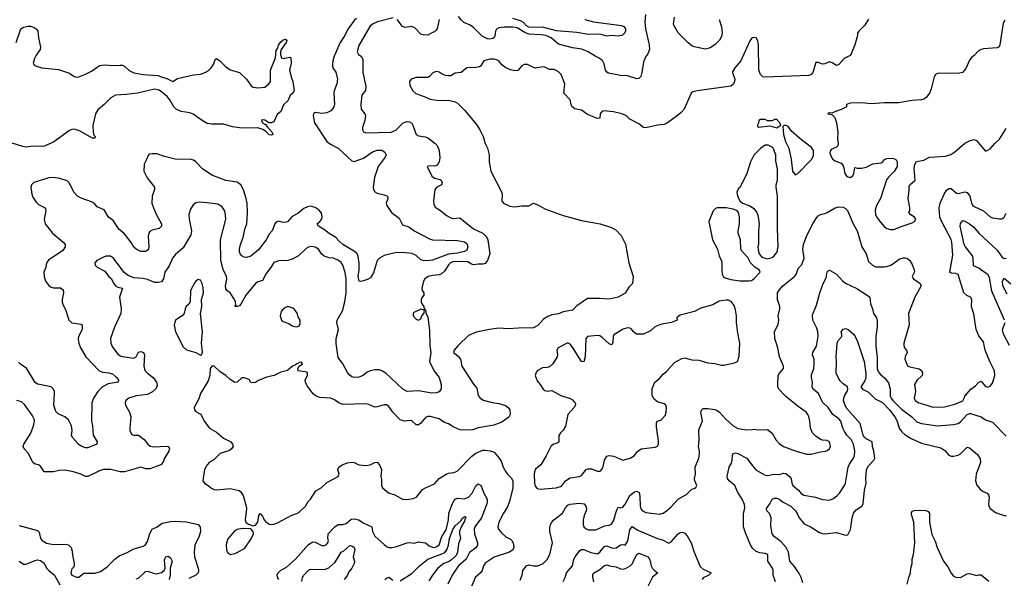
# Model space of a CAD drawing. Header units: inches. Extents: x 1552611 to 1694776, y 811966 to 917215.
# Tile 178 of 256: x 1623616 to 1632192, y 863922 to 868789. Entities that reach past the tile are written whole.
import ezdxf

# ---------------------------------------------------------------- set-up
doc = ezdxf.new("R2010")
doc.units = ezdxf.units.IN
doc.header["$MEASUREMENT"] = 0
doc.layers.add('B6826', color=7, linetype='Continuous')
doc.layers.add('B6836', color=7, linetype='Continuous')

msp = doc.modelspace()

# ---------------------------------------------------------------- linework, layer by layer
at = {"layer": 'B6826', "color": 5}
for points, elevation in [([(1626870, 868805.8), (1626731.3, 868770), (1626690.2, 868750), (1626664.2, 868730), (1626570, 868562.7), (1626556.3, 868510), (1626565.8, 868485.8), (1626590.4, 868470.4), (1626605.8, 868445.8), (1626603.2, 868330), (1626630.2, 868209.8), (1626627.3, 868172.7), (1626595.5, 868130), (1626586.3, 868050), (1626590.4, 868010), (1626621.3, 867970), (1626627.7, 867950), (1626622, 867910), (1626601.3, 867850), (1626602, 867830), (1626610, 867811.3), (1626630, 867803.8), (1626850, 867808.2), (1626893.2, 867826.8), (1626956.9, 867890), (1626990, 867902.2), (1627010, 867900.2), (1627030, 867886), (1627040.2, 867870), (1627070.3, 867790), (1627090, 867776.5), (1627148.7, 867768.7), (1627170, 867760.7), (1627231.6, 867711.6), (1627251.4, 867691.4), (1627268.7, 867650), (1627274.4, 867585.6), (1627270.1, 867549.9), (1627255.3, 867524.7), (1627243.7, 867516.3), (1627230, 867512.3), (1627184.4, 867515.6), (1627164.7, 867510), (1627204.9, 867424.9), (1627230, 867407.7), (1627276.1, 867396.1), (1627286, 867390), (1627294.8, 867370), (1627291, 867350), (1627250.3, 867329.7), (1627232, 867308), (1627219, 867210), (1627222.5, 867182.5), (1627234.6, 867154.6), (1627272.7, 867132.7), (1627339.5, 867079.5), (1627365.5, 867065.5), (1627390, 867057.1), (1627450, 867063), (1627570, 866966), (1627650, 866928.7), (1627671.5, 866910), (1627686, 866890), (1627693.1, 866870), (1627710.2, 866749.8), (1627690, 866691.8), (1627670, 866666), (1627650, 866658.9), (1627610, 866659), (1627570, 866652.8), (1627550, 866657.6), (1627519, 866679), (1627503.1, 866683.1), (1627390, 866678.3), (1627368.9, 866671.1), (1627350, 866653.4), (1627320.1, 866599.9), (1627290, 866574.2), (1627270, 866564.8), (1627210, 866560.9), (1627173.4, 866550), (1627144, 866530), (1627133.4, 866510), (1627118.8, 866450), (1627121, 866430), (1627134.8, 866410), (1627134.9, 866390), (1627116.3, 866363.7), (1627111.6, 866350), (1627112.7, 866330), (1627123.8, 866303.8), (1627135.8, 866290), (1627137.3, 866277.3), (1627144.7, 866270), (1627142, 866262), (1627150, 866262), (1627153.7, 866233.7), (1627170, 866198), (1627184, 866084), (1627188.8, 865951.2), (1627197.8, 865890), (1627186.5, 865810), (1627227.4, 865727.4), (1627268.1, 865670), (1627276.5, 865650), (1627286.4, 865610), (1627288, 865572), (1627270, 865546.6), (1627243.4, 865536.6), (1627206, 865534), (1627090, 865554.8), (1626989.5, 865550), (1626954, 865570), (1626803.5, 865710), (1626770, 865730.7), (1626750, 865737.1), (1626710, 865739.3), (1626669.1, 865730.9), (1626642.2, 865717.8), (1626608, 865690), (1626570, 865675.1), (1626530, 865672.6), (1626510, 865678.3), (1626490, 865691.6), (1626470, 865716.2), (1626430, 865789.2), (1626390, 865846.6), (1626371.1, 865968.9), (1626371.5, 866010), (1626391.5, 866090), (1626378, 866150), (1626382, 866170), (1626428, 866252), (1626449.2, 866330), (1626458, 866410), (1626458, 866530), (1626450, 866585.2), (1626429.8, 866650), (1626414.5, 866674.5), (1626391.2, 866691.2), (1626350, 866709.8), (1626310, 866713.3), (1626267.5, 866727.5), (1626243.9, 866750), (1626217.4, 866790), (1626190, 866808.2), (1626152.3, 866812.3), (1626130, 866807.8), (1626110, 866795.1), (1626043.1, 866730), (1625990, 866702.6), (1625950, 866690.7), (1625872.7, 866687.3), (1625830, 866673), (1625803.2, 866630), (1625761.1, 866578.9), (1625730, 866517.4), (1625690, 866505.4), (1625670, 866491.1), (1625584.7, 866390), (1625542.8, 866310), (1625530, 866297.2), (1625510, 866288.7), (1625490, 866288.7), (1625498, 866302), (1625495.1, 866330), (1625487.6, 866350), (1625450, 866409.5), (1625419.3, 866430), (1625410, 866444), (1625409.1, 866469.1), (1625419.6, 866530), (1625415.6, 866550), (1625388.5, 866611.5), (1625368.6, 866690), (1625366, 866870), (1625410.6, 867050), (1625408.9, 867090), (1625401.8, 867121.8), (1625379.3, 867159.3), (1625342.9, 867182.9), (1625250, 867194.5), (1625182.3, 867197.7), (1625150, 867193.6), (1625125.5, 867174.5), (1625102.5, 867137.5), (1625088.7, 867091.3), (1625090.4, 867049.6), (1625113.4, 866950), (1625104.9, 866915.1), (1625038.1, 866801.9), (1624970, 866740.3), (1624947.7, 866712.3), (1624916.4, 866643.6), (1624880.9, 866590), (1624867.6, 866530), (1624850, 866505.7), (1624821.8, 866498.2), (1624790, 866499.8), (1624730, 866524.6), (1624690, 866532.9), (1624610, 866539.7), (1624560.6, 866560.6), (1624525.6, 866585.6), (1624432.3, 866710), (1624407.6, 866727.6), (1624370, 866729.6), (1624350, 866721.3), (1624288.4, 866690), (1624269.1, 866670), (1624274.4, 866650), (1624290, 866632.7), (1624356.9, 866596.9), (1624390, 866553), (1624413.7, 866533.7), (1624434.9, 866490), (1624450, 866470.4), (1624470, 866457.6), (1624510.4, 866450.4), (1624485.3, 866370), (1624500.3, 866270), (1624495.2, 866230), (1624442.7, 866110), (1624405.2, 866010), (1624409.2, 865970), (1624422.2, 865942.2), (1624470, 865874), (1624490, 865860.1), (1624510, 865855.1), (1624610, 865840.4), (1624629.6, 865850.4), (1624650, 865891.5), (1624670, 865897.4), (1624694.9, 865890), (1624702, 865870), (1624696.5, 865770), (1624703.3, 865743.3), (1624709.6, 865729.6), (1624729.1, 865710), (1624779.6, 865670), (1624807.9, 865630), (1624812.2, 865610), (1624808.9, 865590), (1624797.6, 865570), (1624773.4, 865546.6), (1624730, 865524.5), (1624630, 865512.2), (1624564.9, 865490), (1624539.3, 865470), (1624534, 865450), (1624535.8, 865430), (1624571.7, 865370), (1624584.6, 865330), (1624574.8, 865230), (1624576, 865210), (1624590, 865178), (1624607.7, 865167.7), (1624650, 865168.2), (1624699.1, 865130), (1624730.7, 865090), (1624752.1, 865072.1), (1624787.9, 865067.9), (1624891.8, 865071.8), (1624908.8, 865068.8), (1624917.5, 865057.5), (1624921.3, 865050), (1624914.9, 865030), (1624877.6, 864970), (1624862.6, 864930), (1624844.2, 864910), (1624750, 864875.3), (1624714.8, 864874.8), (1624670, 864891.2), (1624528.3, 864848.3), (1624490, 864849.7), (1624408, 864870), (1624344.7, 864870), (1624310, 864858.7), (1624210, 864809.6), (1624189.7, 864809.7), (1624149, 864830), (1624085.2, 864850), (1624010, 864864.6), (1623959.3, 864860.7), (1623909.7, 864849.7), (1623828.7, 864850), (1623798, 864898), (1623778, 864910), (1623750, 864916.9), (1623730.8, 864930.8), (1623691.2, 865010), (1623653.6, 865050), (1623645.4, 865070), (1623651.3, 865090), (1623712.9, 865187.1), (1623736.4, 865250), (1623745.4, 865290), (1623744, 865304), (1623723.3, 865343.3), (1623657.3, 865437.3), (1623630, 865458.1), (1623590.6, 865470.6)], 940), ([(1626550, 868799.8), (1626530, 868782.9), (1626490.8, 868730), (1626474.4, 868705.6), (1626449.2, 868650.8), (1626408.3, 868590), (1626354.8, 868470), (1626344.3, 868430), (1626340.7, 868390), (1626344.4, 868370), (1626370.6, 868330.6), (1626384, 868270), (1626378.7, 868230), (1626355.6, 868170), (1626352.9, 868150), (1626357.1, 868050), (1626351.4, 868030), (1626344.5, 868015.5), (1626325, 867995), (1626290, 867976), (1626251.6, 867971.6), (1626190, 867979.5), (1626174.8, 867970), (1626172.7, 867950), (1626183.1, 867890), (1626290, 867728.3), (1626323.6, 867703.6), (1626390.8, 867670.8), (1626470, 867593.1), (1626510, 867560.4), (1626530, 867554), (1626610, 867582.7), (1626690, 867636.9), (1626730, 867652.6), (1626770, 867651.8), (1626796, 867636), (1626808, 867610), (1626798.7, 867590), (1626738.6, 867510), (1626706.5, 867413.5), (1626696, 867330), (1626698.2, 867310), (1626709, 867290), (1626730, 867278.2), (1626790, 867263.9), (1626820.4, 867250), (1626823.1, 867230), (1626807.1, 867190), (1626813.6, 867170), (1626855.2, 867110), (1626920.9, 867060.9), (1626950, 867002.2), (1627005.3, 866985.3), (1627051.8, 866950), (1627190, 866876.1), (1627210.9, 866870.9), (1627430, 866866.4), (1627490, 866853.8), (1627510, 866837.5), (1627519.5, 866810), (1627510, 866781.7), (1627490, 866770.6), (1627430, 866754.3), (1627350, 866744.5), (1627210, 866694.1), (1627170, 866687.7), (1627130, 866690.7), (1627110, 866697.6), (1627070, 866732.9), (1627030, 866752.4), (1626950, 866759.3), (1626890, 866757.3), (1626848, 866750), (1626790, 866733.3), (1626750, 866709.8), (1626730, 866690.6), (1626697, 866583), (1626670, 866540.2), (1626650, 866527.5), (1626610, 866512.5), (1626587.5, 866507.5), (1626571.6, 866511.6), (1626563.1, 866550), (1626573.5, 866610), (1626573.1, 866666.9), (1626564.3, 866724.3), (1626554.4, 866750), (1626530.8, 866770), (1626431.6, 866831.6), (1626398.7, 866858.7), (1626370, 866890.7), (1626310, 866926.3), (1626270, 866959.1), (1626219.6, 866990), (1626206.6, 867010), (1626230.7, 867029.3), (1626246, 867050), (1626250.8, 867070), (1626244.2, 867104.2), (1626223, 867130), (1626190, 867153.1), (1626150, 867165.3), (1626121.2, 867158.8), (1626090, 867143.5), (1626038.3, 867101.7), (1625990, 867075.1), (1625950, 867031.1), (1625936.7, 867023.3), (1625910, 867022.8), (1625870, 867033.3), (1625850, 867024.7), (1625837.4, 867010), (1625815.8, 866950), (1625790, 866919.6), (1625762.2, 866870), (1625696.3, 866783.7), (1625630, 866729.2), (1625590, 866716.8), (1625570, 866719.4), (1625550, 866731.6), (1625535.4, 866750), (1625528.8, 866770), (1625529.9, 866789.9), (1625539.4, 866830), (1625561.8, 866890), (1625576.4, 866963.6), (1625592.8, 867010), (1625600.7, 867110), (1625596, 867190), (1625588.1, 867230), (1625565.2, 867305.2), (1625543, 867350), (1625510, 867372.1), (1625410, 867388.7), (1625290, 867433.5), (1625208.3, 867488.3), (1625150, 867550.9), (1625130, 867565.7), (1625110, 867571), (1624970, 867572.9), (1624875.9, 867595.9), (1624810, 867619.1), (1624770, 867620.5), (1624744.2, 867615.8), (1624733.4, 867606.6), (1624721.1, 867570), (1624700.3, 867530), (1624697.7, 867470), (1624724.9, 867410), (1624789.1, 867330), (1624789.2, 867310), (1624769, 867250), (1624767.3, 867190), (1624779.7, 867150), (1624807.7, 867087.7), (1624850.3, 867010), (1624850.4, 866990), (1624830.2, 866969.8), (1624770, 866954.8), (1624750, 866942.9), (1624741.7, 866930), (1624735.9, 866904.1), (1624740.3, 866810), (1624735.2, 866784.8), (1624711.5, 866768.5), (1624670.3, 866769.7), (1624630, 866789.8), (1624610, 866808), (1624587.4, 866847.4), (1624540.7, 866910), (1624522.8, 866930), (1624480.6, 866960.6), (1624430, 867039.7), (1624388.1, 867068.1), (1624350, 867131.1), (1624290, 867158), (1624266.2, 867186.2), (1624241.7, 867201.7), (1624150, 867233.3), (1624119.5, 867250), (1624085.7, 867285.7), (1624050, 867363.7), (1624030, 867383.6), (1623965.9, 867405.9), (1623910, 867415.3), (1623870, 867409.8), (1623739.3, 867370), (1623718.3, 867350), (1623711.5, 867330), (1623720.2, 867270), (1623730, 867241.6), (1623758.4, 867198.4), (1623779.9, 867179.9), (1623831.3, 867151.3), (1623839.6, 867139.6), (1623843.7, 867130), (1623841.7, 867110), (1623829.2, 867050.8), (1623837.8, 867010), (1623902.7, 866930), (1623995.5, 866850), (1624011.8, 866830), (1624011.5, 866810), (1623990, 866778.9), (1623867.6, 866692.4), (1623850.4, 866670), (1623842.2, 866630), (1623825, 866590), (1623827.8, 866550), (1623841, 866510), (1623870, 866474.3), (1623890, 866458.3), (1623910, 866451.8), (1623971.2, 866451.2), (1623993.8, 866433.8), (1623997.4, 866410), (1623986.3, 866350), (1623986.6, 866326.6), (1623990.4, 866310), (1624016.5, 866256.5), (1624043.9, 866170), (1624070, 866146.5), (1624150, 866137.3), (1624161, 866130), (1624158.4, 866090), (1624129.1, 866030), (1624124.2, 866004.2), (1624130.2, 865970.2), (1624144.9, 865930), (1624190.3, 865850), (1624308.9, 865730), (1624339.2, 865719.2), (1624393.2, 865713.2), (1624423.1, 865703.1), (1624455.2, 865675.2), (1624475.3, 865650), (1624473.4, 865630), (1624385, 865615), (1624335.5, 865590), (1624295.9, 865550), (1624257.6, 865490), (1624242.6, 865450), (1624241, 865290), (1624250.9, 865250), (1624256.1, 865170), (1624290.3, 865110), (1624288.2, 865091.8), (1624210, 865059.8), (1624190, 865059.2), (1624150, 865072.8), (1624130, 865088.5), (1624076.4, 865150), (1624065.7, 865170), (1624072.1, 865210), (1624067.7, 865250), (1624041.9, 865301.9), (1624010, 865329.8), (1623950, 865354), (1623930, 865376.2), (1623913.6, 865430), (1623919.7, 865530), (1623918.9, 865550), (1623910.8, 865570.8), (1623890, 865591.1), (1623789.1, 865609.1), (1623770, 865614.6), (1623750, 865627.6), (1623674, 865754), (1623625.9, 865785.9), (1623606.4, 865806.4)], 920), ([(1627270.2, 868790), (1627250.9, 868709.1), (1627243.8, 868696.2), (1627230, 868683.6), (1627210, 868677.6), (1627170, 868653.6), (1627130, 868656.9), (1627110, 868663.9), (1627056.7, 868716.7), (1627043.9, 868723.9), (1627030, 868728.5), (1626970, 868721.2), (1626950, 868729.5), (1626902.3, 868790)], 940), ([(1629066.3, 868833.7), (1629060.5, 868770), (1629068.2, 868708.2), (1629098.9, 868570), (1629100.5, 868530), (1629087.5, 868492.5), (1629070, 868469), (1629050, 868422), (1629035.6, 868330), (1629024.9, 868295.1), (1629010, 868276.3), (1628990, 868274), (1628910, 868299.3), (1628850, 868301.2), (1628744.3, 868324.3), (1628730, 868332.1), (1628717.8, 868350), (1628705.4, 868405.4), (1628692.8, 868432.8), (1628657.4, 868457.4), (1628629.4, 868470), (1628566.6, 868510), (1628511.6, 868531.6), (1628430, 868544.2), (1628310, 868575.7), (1628245.5, 868630), (1628198.7, 868650), (1628157, 868657), (1628050, 868663.3), (1628016.4, 868676.4), (1627950, 868716.6), (1627910, 868722.7), (1627836.1, 868723.9), (1627790, 868716.8), (1627770, 868706.6), (1627760.2, 868690), (1627753.5, 868646.5), (1627747.6, 868632.4), (1627736.3, 868623.7), (1627710, 868619.8), (1627690, 868623.2), (1627644.9, 868644.9), (1627570, 868719.8), (1627539.7, 868739.7), (1627484.7, 868764.7), (1627463.6, 868783.6), (1627437.7, 868817.7)], 940), ([(1628537.3, 868790), (1628614.8, 868770), (1628859.2, 868739.2), (1628878.9, 868730), (1628891.3, 868710), (1628891.8, 868688.2), (1628886.6, 868673.4), (1628865.3, 868654.7), (1628830, 868645.7), (1628770, 868651.4), (1628730, 868644.1), (1628670, 868663.2), (1628570, 868660.1), (1628470, 868678.4), (1628291, 868691), (1628170, 868724.4), (1628070, 868720.6), (1628050, 868724), (1628030, 868735.4), (1628003.1, 868763.1), (1627978.6, 868778.6), (1627910, 868799.9)], 920), ([(1629707.7, 868790), (1629728, 868728), (1629735.1, 868670), (1629730, 868642.8), (1629710.3, 868609.7), (1629670, 868571), (1629630, 868544.7), (1629590, 868531.5), (1629490, 868551.3), (1629470, 868561.5), (1629435.1, 868590), (1629350, 868675.4), (1629315.4, 868735.4), (1629311.1, 868751.1), (1629318.1, 868810)], 940), ([(1623583.6, 868590), (1623626.4, 868710), (1623650, 868724.7), (1623690, 868733.3), (1623710, 868731.5), (1623740.8, 868720.8), (1623758.7, 868710), (1623774.6, 868690), (1623778.5, 868630), (1623795.4, 868550), (1623794.3, 868530), (1623759.8, 868480.2), (1623745, 868450), (1623733.7, 868410), (1623743.1, 868390), (1623809.6, 868369.6), (1623955, 868355), (1624050, 868322.4), (1624090, 868294.4), (1624107.6, 868287.6), (1624130, 868290.3), (1624190, 868313.1), (1624239.9, 868340.1), (1624311.2, 868388.8), (1624350, 868394.5), (1624431.3, 868388.7), (1624490, 868393.4), (1624510, 868391.3), (1624530, 868381.3), (1624570, 868347.2), (1624610, 868326.4), (1624691.3, 868310), (1624821.8, 868301.8), (1624847.3, 868290), (1624896.9, 868276.9), (1624950, 868251), (1624990, 868277.3), (1625130, 868309.1), (1625190, 868314), (1625232, 868328), (1625257.2, 868342.8), (1625283.5, 868370), (1625302.8, 868397.2), (1625318.6, 868441.4), (1625330, 868450.4), (1625359.5, 868430), (1625405.1, 868385.1), (1625450, 868353.1), (1625530, 868328.4), (1625590.6, 868270), (1625633, 868213), (1625650, 868202.4), (1625690, 868194.6), (1625750, 868200.2), (1625787.1, 868230), (1625799.1, 868250), (1625799.3, 868350), (1625843, 868457), (1625850, 868519.3), (1625862, 868538), (1625870, 868568), (1625890, 868595.6), (1625910, 868613.8), (1625930, 868620.4), (1625941.6, 868610), (1625935.3, 868590), (1625892.7, 868530), (1625886.4, 868510), (1625886.9, 868486.9), (1625896, 868456), (1625910, 868450.8), (1625970, 868462), (1625976, 868456), (1625981, 868410), (1625966.8, 868350), (1625982.5, 868282.5), (1625996, 868250), (1626006, 868170), (1625994.8, 868150), (1625972.3, 868127.7), (1625950, 868082.6), (1625914.4, 868045.6), (1625890.4, 867990), (1625857.7, 867962.3), (1625830, 867899.3), (1625810, 867889.2), (1625790, 867889), (1625750, 867912), (1625730, 867915.1), (1625721, 867910), (1625731.3, 867890), (1625757.1, 867877.1), (1625770, 867856), (1625812.1, 867812.1), (1625821, 867790), (1625810, 867783.7), (1625790, 867785.1), (1625756.9, 867816.9), (1625732.9, 867832.9), (1625690, 867845.7), (1625550, 867843.5), (1625470, 867855.1), (1625390, 867879.7), (1625290, 867879.7), (1625250, 867884.7), (1625204.5, 867910), (1625126.8, 867966.8), (1625096.8, 867976.8), (1625022, 867990), (1624979, 868010), (1624958, 868030), (1624923.5, 868090), (1624899.4, 868119.4), (1624866, 868150), (1624830, 868173.8), (1624790, 868184.8), (1624641, 868150), (1624543.4, 868136.6), (1624450, 868130.5), (1624410.6, 868109.4), (1624351.8, 868050), (1624297.1, 868002.9), (1624275, 867970), (1624253.4, 867866.6), (1624254.6, 867810), (1624262.3, 867782.3), (1624272.7, 867770), (1624270, 867758), (1624250, 867758), (1624130, 867823.5), (1624090, 867836), (1624070, 867833.5), (1624050, 867824.5), (1623914.2, 867725.8), (1623832.5, 867687.5), (1623810, 867682.9), (1623732.4, 867687.6), (1623670, 867679), (1623642.8, 867682.8), (1623550, 867713.4)], 880), ([(1630000, 868629.6), (1629990, 868624.5), (1629976, 868604), (1629896.4, 868430), (1629846.2, 868370), (1629825.4, 868334.6), (1629823.6, 868330), (1629843.9, 868270), (1629842.8, 868250), (1629830, 868223.1), (1629810, 868210.7), (1629790, 868206), (1629518, 868170), (1629479.6, 868160.4), (1629463.8, 868150), (1629404.9, 868010), (1629378.5, 867981.5), (1629330, 867942), (1629250, 867884.5), (1629230, 867876.2), (1629170, 867869.5), (1629070, 867846), (1629050, 867849.3), (1629010, 867880.9), (1628924.6, 867924.6), (1628902, 867950), (1628860.9, 867970), (1628786.7, 867986.7), (1628705.1, 867994.9), (1628687.6, 867990), (1628673.3, 867970), (1628669.2, 867930.8), (1628650, 867928.2), (1628561.6, 867961.6), (1628510, 867999.7), (1628450, 868011.9), (1628428.2, 868030), (1628418.7, 868050), (1628409.7, 868090), (1628355.1, 868150), (1628363.7, 868230), (1628331.1, 868311.1), (1628310, 868334.5), (1628290, 868346.6), (1628270, 868354), (1628230, 868355.6), (1628190, 868375.6), (1628170, 868378.7), (1628110, 868366), (1628090, 868371.5), (1628038.4, 868398.4), (1628010, 868399.1), (1627990, 868385.6), (1627953.9, 868346.1), (1627930, 868344.7), (1627890, 868351.2), (1627850, 868368.2), (1627814.6, 868394.6), (1627788.4, 868430), (1627770, 868438.9), (1627750, 868445), (1627710, 868444.6), (1627657.6, 868430), (1627630, 868384), (1627620.7, 868379.3), (1627590, 868372.7), (1627510, 868368), (1627462, 868330), (1627410, 868323.7), (1627370, 868300.9), (1627350, 868298.4), (1627323.3, 868303.3), (1627295.2, 868315.2), (1627270, 868333), (1627250, 868338.9), (1627216.3, 868330), (1627184.8, 868295.2), (1627170, 868286.3), (1627070, 868284.6), (1627025.5, 868270), (1627010.4, 868250), (1627015.2, 868215.2), (1627039.1, 868170), (1627065.1, 868145.1), (1627139.5, 868119.5), (1627190, 868095.5), (1627265.5, 868085.5), (1627350, 868086.4), (1627410, 868073.4), (1627430, 868060.7), (1627490, 868001.6), (1627594.3, 867874.3), (1627623.8, 867830), (1627653.4, 867770), (1627670, 867711.3), (1627690.4, 867670), (1627705.5, 867610), (1627706, 867550), (1627719.3, 867470), (1627812.2, 867290), (1627819.5, 867270), (1627814, 867210), (1627830, 867190.8), (1627884.7, 867164.7), (1627930, 867157.1), (1627990, 867165.9), (1628050, 867168), (1628090, 867190.5), (1628130, 867175.3), (1628190, 867142), (1628350, 867082.6), (1628510, 867038.4), (1628672, 867010), (1628770, 866978), (1628810, 866955.5), (1628856.3, 866910), (1628892.8, 866832.8), (1628921.1, 866670), (1628958.8, 866550), (1628953.4, 866490), (1628922.2, 866457.8), (1628890, 866406.6), (1628828.5, 866371.5), (1628750, 866353), (1628670, 866361.1), (1628560.9, 866359.1), (1628470, 866295.1), (1628430, 866258.7), (1628350, 866242.6), (1628310, 866225.6), (1628250, 866218.3), (1628216.1, 866203.9), (1628179.3, 866180.7), (1628130, 866124), (1628090, 866104), (1627961.7, 866101.7), (1627870, 866094.3), (1627790, 866100.5), (1627709, 866091), (1627592.8, 866067.2), (1627523.8, 866036.2), (1627436.3, 865950), (1627400.7, 865910), (1627394.8, 865890), (1627435.9, 865855.9), (1627456.4, 865830), (1627467.4, 865770), (1627570, 865612.7), (1627597.5, 865577.5), (1627610, 865516), (1627626, 865490), (1627654.4, 865474.4), (1627730, 865453.7), (1627790, 865446), (1627847.1, 865427.1), (1627871.4, 865411.4), (1627884.6, 865390), (1627886.9, 865350), (1627875.4, 865324.6), (1627816.5, 865283.5), (1627744.7, 865255.3), (1627610, 865232.7), (1627564.2, 865215.8), (1627470, 865211.6), (1627450, 865214.6), (1627398.3, 865238.3), (1627350, 865266.6), (1627310, 865282), (1627269.4, 865310), (1627190, 865332.1), (1627170, 865331.1), (1627150, 865322.4), (1627106.7, 865270), (1627090, 865258.5), (1627070, 865258.3), (1627030, 865293.6), (1627010, 865295.9), (1626970, 865289.8), (1626930, 865302), (1626864.5, 865370), (1626830, 865419.3), (1626810, 865432.3), (1626790, 865434.5), (1626730, 865414.5), (1626710, 865412.3), (1626655.8, 865435.8), (1626630, 865441.1), (1626430, 865435.1), (1626396, 865450), (1626357, 865477), (1626324, 865490), (1626230, 865496.5), (1626197.6, 865510), (1626171.6, 865530), (1626120.1, 865600.1), (1626103.7, 865630), (1626101.2, 865650), (1626122.7, 865690), (1626122, 865710), (1626116.5, 865716.5), (1626101.2, 865721.2), (1626042, 865730), (1626037.2, 865750), (1626048.9, 865771.1), (1626078, 865790), (1626070, 865806), (1626050, 865802), (1626044.9, 865795.1), (1626030, 865791.8), (1626018.3, 865781.7), (1625990.8, 865770), (1625947.2, 865732.8), (1625890, 865716.9), (1625831, 865690), (1625765.8, 865674.2), (1625694.4, 865645.6), (1625670, 865627), (1625650, 865624), (1625630, 865628), (1625613.6, 865653.6), (1625570, 865668.7), (1625550, 865668), (1625511.3, 865630), (1625490, 865627.3), (1625450, 865654.3), (1625410, 865689.7), (1625361.5, 865721.5), (1625310, 865768.7), (1625290, 865768.7), (1625276, 865750), (1625270.5, 865690), (1625257.4, 865642.6), (1625190, 865532.7), (1625174.6, 865485.4), (1625134, 865410), (1625137.3, 865390), (1625150, 865374.8), (1625190, 865351), (1625199.9, 865339.9), (1625222, 865290), (1625269.2, 865229.2), (1625330, 865196.5), (1625390, 865142.3), (1625455.5, 865110), (1625470.7, 865090), (1625474.8, 865070), (1625460.7, 865050), (1625443.9, 865036.1), (1625362.8, 865010), (1625306.4, 864953.6), (1625270, 864932.3), (1625247.3, 864910), (1625226, 864870), (1625211, 864770), (1625224.7, 864750), (1625250, 864737.3), (1625286.2, 864706.2), (1625310, 864696.3), (1625330, 864693.4), (1625450, 864704.6), (1625527.9, 864687.9), (1625539.3, 864679.3), (1625562.6, 864642.6), (1625588.5, 864550), (1625590.4, 864530), (1625580.3, 864430), (1625586.4, 864410), (1625610, 864393), (1625650, 864379.3), (1625670, 864386), (1625689.6, 864410), (1625699.3, 864470), (1625710, 864486), (1625730, 864462.8), (1625739.4, 864439.4), (1625756.7, 864416.7), (1625790, 864392.7), (1625810, 864390.4), (1625830, 864392.4), (1625856.6, 864403.4), (1625986.6, 864473.4), (1626030, 864486.9), (1626050, 864498.8), (1626103.8, 864550), (1626129.8, 864590.2), (1626150, 864612.2), (1626194.7, 864685.3), (1626241.2, 864710), (1626290, 864756.3), (1626389.3, 864810), (1626398.7, 864830), (1626387, 864870), (1626395.1, 864890), (1626426, 864910), (1626470, 864928.9), (1626510, 864933.4), (1626530.2, 864930.2), (1626570.2, 864910.2), (1626630, 864905.5), (1626668.8, 864911.2), (1626710, 864930.5), (1626730, 864933.4), (1626750.6, 864910), (1626767.7, 864870), (1626760.5, 864810), (1626766, 864786), (1626766, 864730), (1626775.2, 864710), (1626827.9, 864667.9), (1626882.8, 864650), (1626950.4, 864610.4), (1626987, 864607), (1627043, 864617), (1627071.1, 864628.9), (1627125.1, 864694.9), (1627149.8, 864710.2), (1627230, 864744.9), (1627269.9, 864790.1), (1627329.9, 864830.1), (1627350, 864837.6), (1627397.6, 864842.4), (1627425.6, 864854.4), (1627554.4, 864985.6), (1627590, 865013), (1627650, 865037.3), (1627670, 865039.1), (1627712.8, 865032.8), (1627750, 865020.5), (1627793.4, 864970), (1627810, 864941), (1627827.9, 864890), (1627850, 864850.4), (1627864.6, 864830), (1627898, 864798), (1627911.7, 864770), (1627911, 864710), (1627882.9, 864590), (1627860.6, 864539.4), (1627828.9, 864490), (1627790.2, 864410), (1627781.3, 864370), (1627785.7, 864350), (1627814.4, 864314.4), (1627850, 864284.4), (1627890, 864262), (1627902, 864250), (1627914, 864230), (1627919.5, 864190), (1627910, 864169.5), (1627882.8, 864150), (1627750, 864107), (1627670, 864052.8), (1627654.9, 864030), (1627643.6, 863990), (1627630.2, 863970), (1627583.9, 863930), (1627545.3, 863834.7)], 960), ([(1630000, 867586.4), (1629982, 867550), (1629950.7, 867449.3), (1629892, 867330), (1629879.6, 867320.4), (1629862, 867290), (1629865.4, 867265.4), (1629878, 867230), (1629890, 867212), (1629911.1, 867191.1), (1629970, 867171.3), (1630000, 867151.3)], 980), ([(1630000, 866651.8), (1629982.7, 866670), (1629958, 866718), (1629908, 866770), (1629898, 866790), (1629893.2, 866870), (1629874, 866930), (1629874, 866950), (1629887, 867010), (1629885.1, 867070), (1629876, 867110), (1629864.5, 867124.5), (1629830, 867139.3), (1629769.3, 867149.3), (1629690, 867149.6), (1629675.6, 867144.4), (1629656.9, 867123.1), (1629618, 867030), (1629650.3, 866870), (1629695.5, 866790), (1629708, 866730), (1629728.5, 866688.5), (1629733, 866670), (1629730.5, 866609.5), (1629734.9, 866570), (1629739.9, 866559.9), (1629747.4, 866547.4), (1629759.9, 866539.9), (1629810, 866526), (1629890, 866514.8), (1629970, 866512.4), (1629990, 866515.8), (1630000, 866523.1)], 980), ([(1627975.4, 863904.6), (1627992.4, 863950), (1627999.7, 863990), (1628030, 864030.4), (1628050, 864040.3), (1628092, 864030), (1628130, 864031.3), (1628175.6, 864050), (1628210, 864084.4), (1628232.8, 864130), (1628256.3, 864230), (1628232.3, 864330), (1628233.1, 864366.9), (1628239.8, 864390), (1628249.7, 864410), (1628268.3, 864431.7), (1628345.1, 864490), (1628370, 864534.6), (1628390, 864558.5), (1628410, 864566.9), (1628490, 864576.5), (1628531.3, 864571.3), (1628548.5, 864550), (1628553.6, 864530), (1628551.2, 864510), (1628532.1, 864470), (1628523.2, 864430), (1628522.8, 864390), (1628530, 864370.6), (1628550, 864351.8), (1628570, 864343.6), (1628630, 864345.2), (1628650, 864349.3), (1628710, 864379.2), (1628750, 864385.5), (1628770, 864394.9), (1628790, 864428.7), (1628810, 864500.5), (1628824.8, 864535.2), (1628830, 864541.3), (1628850, 864537), (1628870, 864541.3), (1628890, 864568.7), (1628930, 864643), (1628970, 864676.5), (1628990, 864681.1), (1629012.3, 864670), (1629018.6, 864638.6), (1629019.5, 864550), (1629026.8, 864526.8), (1629042, 864510), (1629070, 864496.5), (1629190, 864481.3), (1629220.9, 864490), (1629250, 864508.8), (1629290, 864544.2), (1629350, 864610.2), (1629426.3, 864653.7), (1629470, 864698), (1629490, 864703), (1629505.8, 864714.2), (1629513, 864730), (1629496.3, 864770), (1629492.8, 864790), (1629501.1, 864830), (1629499.7, 864890), (1629531.1, 864970), (1629537.6, 865010), (1629538.4, 865030), (1629527.6, 865070), (1629535.2, 865124.8), (1629531.8, 865208.2), (1629536.4, 865230), (1629564.2, 865290), (1629548.5, 865370), (1629554.5, 865385.5), (1629570, 865400.5), (1629610, 865402.4), (1629670, 865392), (1629690, 865384.2), (1629710.3, 865370), (1629764.4, 865310), (1629830.3, 865250), (1629870, 865227.2), (1629950, 865215.2), (1630000, 865219.4)], 960), ([(1630000, 864184.3), (1629979, 864219), (1629938.1, 864318.1), (1629921.9, 864370), (1629920.3, 864490), (1629932.7, 864532.7), (1629930, 864565.2), (1629908.2, 864610), (1629870, 864669.4), (1629846, 864730), (1629796.3, 864770), (1629781.3, 864790), (1629779.7, 864810), (1629796.8, 864890), (1629815.7, 864924.3), (1629823.2, 864950), (1629824.2, 864995.8), (1629829.8, 865010), (1629850, 865014.6), (1629870, 865009.2), (1629949.4, 864969.4), (1630000, 864902.3)], 940), ([(1625874, 863910), (1625863.5, 863923.5), (1625859.3, 863950), (1625867, 863970), (1625887.8, 863990), (1625940, 864020), (1626018.6, 864090), (1626130, 864216.5), (1626170, 864238.7), (1626190, 864235.5), (1626248.3, 864208.3), (1626270, 864208), (1626286.3, 864213.7), (1626300.5, 864230), (1626304.7, 864250), (1626300.7, 864270), (1626304, 864310), (1626360.9, 864370), (1626390, 864390.3), (1626430, 864391.8), (1626460.1, 864399.9), (1626504.2, 864435.8), (1626530, 864440.5), (1626570, 864430.4), (1626606.6, 864406.6), (1626682.8, 864370), (1626688.9, 864330), (1626709, 864290), (1626790, 864215.8), (1626810, 864199.5), (1626830, 864190.4), (1626858, 864190), (1626890, 864196.5), (1626990.4, 864230.4), (1627014, 864234), (1627051.5, 864228.5), (1627090, 864240.7), (1627150, 864230.5), (1627183.4, 864203.4), (1627210, 864191.7), (1627230, 864191.4), (1627250, 864198.5), (1627270, 864214.9), (1627293.1, 864286.9), (1627330, 864344.4), (1627350.6, 864430), (1627354.4, 864490), (1627385.6, 864574.4), (1627399.9, 864600.1), (1627410, 864611.3), (1627430, 864619.3), (1627490, 864615), (1627526.4, 864630), (1627556.7, 864663.3), (1627590, 864726.7), (1627610, 864743.7), (1627630, 864734.4), (1627638.6, 864718.6), (1627654.7, 864670), (1627686.7, 864610), (1627688.4, 864590), (1627684.4, 864570), (1627638, 864450), (1627581.5, 864370), (1627574.7, 864350), (1627578, 864310), (1627604.2, 864230), (1627602.9, 864210), (1627590, 864186.9), (1627533, 864147), (1627503.8, 864090), (1627438, 864030), (1627422.4, 864010), (1627382.7, 863950), (1627345.2, 863870)], 940), ([(1623610, 864382), (1623770, 864337), (1623784.4, 864324.4), (1623796.5, 864270), (1623810, 864250.4), (1623850, 864228.3), (1623910, 864215.2), (1624010, 864219.6), (1624030, 864216.9), (1624043, 864210), (1624064.2, 864190), (1624071.1, 864171.1), (1624077.7, 864110), (1624090.6, 864049.4), (1624090.9, 864029.1), (1624084.5, 864015.5), (1624070, 864004), (1624060.5, 863970), (1624070, 863948.7), (1624110, 863930.7), (1624129.3, 863930.7), (1624174.2, 863965.8), (1624270, 863966.4), (1624319.1, 863980.9), (1624377.4, 864022.6), (1624443.5, 864090), (1624483.4, 864116.6), (1624553.1, 864146.9), (1624603.2, 864176.8), (1624690, 864200.5), (1624707.1, 864210), (1624730, 864241.7), (1624748.5, 864311.5), (1624769.8, 864350.2), (1624811.8, 864370), (1624857.8, 864402.2), (1624930, 864417.9), (1624970, 864419.8), (1625070, 864415.2), (1625170.6, 864390), (1625188.7, 864370), (1625190.2, 864330), (1625178.6, 864290), (1625141.5, 864210), (1625134, 864150), (1625137.7, 864110), (1625171, 864010), (1625173.7, 863990), (1625170.2, 863970), (1625150.2, 863949.8), (1625090, 863920.9)], 940), ([(1626930, 863900.6), (1627030, 863962.5), (1627097.5, 864030), (1627170, 864090), (1627315, 864145), (1627336.6, 864170), (1627349.4, 864210), (1627360.4, 864270), (1627390, 864346.6), (1627410, 864377.6), (1627457.6, 864422.4), (1627470, 864442.3), (1627490, 864458.9), (1627498.5, 864458.5), (1627501.3, 864450), (1627495.5, 864444.5), (1627490, 864418.9), (1627463.8, 864376.2), (1627446.1, 864333.9), (1627445.5, 864310), (1627455.9, 864270), (1627437.2, 864222.8), (1627430.1, 864150), (1627418.5, 864121.5), (1627377.9, 864082.1), (1627350, 864064.6), (1627309.5, 864050), (1627258.3, 864010), (1627210.6, 863950), (1627180.3, 863899.7)], 920), ([(1628350, 863894.6), (1628368.1, 863930), (1628378.3, 863970), (1628431.1, 864030), (1628443.4, 864090), (1628453.3, 864110), (1628496.2, 864163.8), (1628510, 864173.7), (1628530, 864173.8), (1628590, 864147.8), (1628650, 864136.5), (1628670, 864149.2), (1628690, 864176.9), (1628710, 864197.6), (1628719.4, 864200.6), (1628730, 864203.5), (1628770, 864187.2), (1628790, 864184.2), (1628811.3, 864188.7), (1628850, 864213.7), (1628870, 864215.3), (1628890, 864210.3), (1628910, 864243.7), (1628916.3, 864263.7), (1628930, 864343.7), (1628950, 864372.4), (1629000.6, 864340.6), (1629170, 864269.3), (1629216.3, 864256.3), (1629270, 864226.8), (1629290, 864239.1), (1629350, 864310.3), (1629370, 864321.7), (1629390, 864324.2), (1629410, 864315.8), (1629430, 864290.5), (1629465.4, 864230), (1629490, 864150.7), (1629544.2, 864024.2), (1629570, 864001.7), (1629639.1, 863970), (1629619.1, 863950), (1629570, 863925.1), (1629560.2, 863910)], 940), ([(1626073.6, 863893.6), (1626079.5, 863930), (1626090, 863950.5), (1626130, 863993.4), (1626150, 864002.8), (1626270, 863997.3), (1626307.5, 864012.5), (1626359.6, 864060.4), (1626384.8, 864095.2), (1626415.1, 864150), (1626438.9, 864161.1), (1626490, 864206.3), (1626510, 864204.9), (1626530.2, 864190.2), (1626533.8, 864173.8), (1626520.2, 864110), (1626532.7, 864070), (1626530.3, 864050), (1626510, 864009.7), (1626482.5, 863977.5), (1626470, 863949.4), (1626441, 863910)], 920), ([(1628616.5, 863890), (1628606.9, 863933.1), (1628607.4, 863952.6), (1628613.1, 863966.9), (1628670, 863999.4), (1628710, 864032.8), (1628730, 864038), (1628753, 864030), (1628810, 864021.9), (1628850, 864003.8), (1628870, 864001.9), (1628892.7, 864007.3), (1628932.6, 864030), (1628955, 864050), (1628970, 864092.2), (1628990, 864130.4), (1629010, 864140.4), (1629090, 864108.7), (1629103.7, 864083.7), (1629117.2, 864030), (1629127.9, 864007.9), (1629150, 863983.1), (1629174.8, 863970), (1629128.7, 863931.3), (1629070, 863816.9)], 920), ([(1623610, 864070.2), (1623650, 864044.6), (1623670, 864043.7), (1623750, 864077.3), (1623770, 864081.8), (1623798.2, 864078.2), (1623830, 864052.4), (1623850.2, 864010), (1623868, 863990), (1623919.6, 863950), (1623964.5, 863864.5)], 920), ([(1624630, 863917.2), (1624650, 863923.6), (1624710, 863980.2), (1624730, 863982.6), (1624790, 863962.6), (1624810, 863960.8), (1624850, 863971.2), (1624874.3, 863990), (1624883.1, 864010), (1624877.2, 864082.8), (1624881.5, 864098.5), (1624889, 864110), (1624910, 864113.4), (1624930, 864099.1), (1624943.7, 864070), (1624926.7, 864010), (1624927.3, 863950), (1624917.3, 863910)], 920), ([(1626796, 863910), (1626810, 863923.2), (1626832.2, 863932.2), (1626864.8, 863904.8)], 920)]:
    msp.add_lwpolyline(points, dxfattribs=dict(at, elevation=elevation))
for points, elevation in [([(1625170, 866524.7), (1625150, 866511.6), (1625140.5, 866499.5), (1625102.4, 866430), (1625101.6, 866330), (1625088.8, 866311.2), (1625064.4, 866290), (1625055.8, 866270), (1625048.4, 866230), (1625030.2, 866209.8), (1624973.4, 866170), (1624961.3, 866130), (1624972.2, 866070), (1625039.2, 865939.2), (1625070, 865913), (1625148.7, 865888.7), (1625190, 865866.8), (1625198, 865870), (1625209.1, 865890.9), (1625198.4, 865970), (1625209, 866070), (1625190.8, 866230), (1625201.6, 866290), (1625200.2, 866350), (1625216.5, 866410), (1625213.5, 866453.5), (1625204.8, 866490), (1625190, 866519.7)], 960), ([(1625950, 866289.3), (1625930, 866282.7), (1625901.5, 866258.5), (1625893.4, 866246.6), (1625884.4, 866210), (1625897.3, 866170), (1625910, 866160.5), (1625961.4, 866141.4), (1625990, 866122.8), (1626010, 866116), (1626030, 866112), (1626050, 866122), (1626058, 866142), (1626059, 866170), (1626040.9, 866200.9), (1626032, 866232), (1626010, 866264), (1625994.5, 866274.5)], 960), ([(1629770, 866346), (1629710, 866337.6), (1629654.3, 866305.7), (1629550, 866275.1), (1629494, 866246), (1629370, 866213.7), (1629360.7, 866210), (1629341, 866190), (1629342, 866170), (1629292, 866150), (1629210, 866135.6), (1629175.6, 866124.4), (1629144.7, 866110), (1629110, 866079), (1629050.5, 866049.5), (1628988.7, 866050), (1628962, 866070), (1628948.7, 866090), (1628930, 866101.2), (1628910, 866103.7), (1628872, 866092), (1628790, 866042), (1628784, 866030), (1628783.4, 865976.6), (1628777.6, 865962.4), (1628770, 865956.3), (1628750, 865965), (1628690, 866021), (1628670, 866033.3), (1628650, 866037.3), (1628561.6, 866030), (1628546.3, 866010), (1628540.9, 865850), (1628530, 865809), (1628510, 865809.5), (1628430, 865935.1), (1628410, 865960.7), (1628390, 865972.7), (1628307.3, 865930), (1628294, 865910), (1628299.1, 865870), (1628297.1, 865850), (1628260.5, 865790), (1628230, 865765.1), (1628210, 865757.6), (1628170, 865754.3), (1628126.5, 865733.5), (1628110.6, 865710), (1628104.7, 865690), (1628122, 865642), (1628150.5, 865610), (1628174, 865570), (1628190, 865558), (1628210, 865553.4), (1628250, 865557.1), (1628330, 865514.4), (1628410, 865487.7), (1628430, 865477.3), (1628443.4, 865463.4), (1628453.4, 865450), (1628456.1, 865436.1), (1628446, 865410), (1628390, 865349.2), (1628371.2, 865248.8), (1628350, 865212.7), (1628326.8, 865190), (1628313, 865167), (1628311, 865109), (1628290, 865096.3), (1628268.1, 865091.9), (1628244.6, 865075.4), (1628202.4, 864990), (1628154, 864910), (1628110, 864871.5), (1628100.7, 864850), (1628096.9, 864830), (1628099, 864750), (1628104.8, 864724.8), (1628123.6, 864703.6), (1628150, 864698.4), (1628290, 864709.1), (1628334.8, 864725.2), (1628369.8, 864770), (1628410, 864796.9), (1628488.7, 864810), (1628510, 864818.7), (1628550, 864868.7), (1628564.3, 864875.7), (1628596.9, 864876.9), (1628650, 864855.6), (1628670, 864856), (1628678.7, 864861.3), (1628696.1, 864883.9), (1628710, 864951.3), (1628730, 864986.8), (1628750, 864990.7), (1628790, 864987.3), (1628870.7, 864950.7), (1628934, 864970), (1628969, 864990), (1628999, 865030), (1629030, 865050.7), (1629150, 865063.8), (1629170, 865074), (1629178.7, 865090), (1629181.5, 865118.5), (1629161.8, 865238.2), (1629162.5, 865277.5), (1629169.5, 865290.5), (1629199.3, 865300.7), (1629238.4, 865341.6), (1629247.1, 865370), (1629249.7, 865410), (1629243, 865430), (1629230, 865442), (1629170, 865460.5), (1629141.4, 865481.4), (1629127.3, 865507.3), (1629123.9, 865523.9), (1629124.9, 865575.1), (1629148, 865630), (1629190, 865661.3), (1629219.8, 865700.2), (1629252, 865728), (1629318.8, 865801.2), (1629383.3, 865836.7), (1629410, 865841.6), (1629470, 865824.5), (1629530, 865822.2), (1629610, 865798.4), (1629670, 865792.7), (1629730, 865777.4), (1629750, 865778), (1629842, 865798), (1629868.1, 865811.9), (1629883.1, 865856.9), (1629889.7, 865969.7), (1629870, 866058), (1629860.4, 866150), (1629859.3, 866210), (1629850, 866262), (1629839, 866299), (1629813.1, 866333.1), (1629790, 866344.2)], 980), ([(1627110, 866266), (1627044, 866236), (1627042.8, 866210), (1627070, 866181), (1627090, 866171.3), (1627110, 866182), (1627119, 866210), (1627135.3, 866230), (1627142, 866250), (1627139, 866259)], 940), ([(1625555.2, 864355.2), (1625510, 864346.2), (1625483.1, 864330), (1625430, 864265.2), (1625416.4, 864230), (1625414.9, 864210), (1625418, 864170), (1625426.7, 864146.7), (1625450.7, 864130.7), (1625490, 864138), (1625510, 864148), (1625576.2, 864183.8), (1625633, 864267), (1625653.5, 864310), (1625649.6, 864330), (1625630, 864353.2)], 960)]:
    msp.add_lwpolyline(points, close=True, dxfattribs=dict(at, elevation=elevation))
at = {"layer": 'B6836', "color": 5}
for points, elevation in [([(1631010, 868794), (1630978.4, 868741.6), (1630923.8, 868690), (1630913.4, 868670), (1630913, 868650), (1630890.6, 868570), (1630859.1, 868490), (1630850, 868477.2), (1630798.8, 868450), (1630750, 868399), (1630730, 868389.3), (1630693.4, 868413.4), (1630670, 868422.9), (1630630, 868403.6), (1630610, 868401.6), (1630570, 868415.1), (1630550, 868415.1), (1630524.1, 868330), (1630508.8, 868311.2), (1630490, 868303.5), (1630110, 868288.7), (1630090, 868292.3), (1630068.2, 868310), (1630055.4, 868350), (1630050.2, 868570), (1630045.9, 868605.9), (1630030, 868631.4), (1630010, 868633.9), (1630000.7, 868630), (1630000, 868629.6)], 960), ([(1632196.3, 868783.7), (1632181.7, 868758.3), (1632154.3, 868570), (1632146.4, 868553.6), (1632130, 868545.1), (1632010, 868534), (1631990, 868529.8), (1631964.2, 868515.8), (1631930, 868476.9), (1631910, 868463.5), (1631890, 868436.8), (1631856.8, 868363.2), (1631829.3, 868330), (1631790, 868320.8), (1631630, 868322.2), (1631610, 868319.1), (1631592.7, 868310), (1631580.6, 868290), (1631554.4, 868185.6), (1631541.1, 868150), (1631512.5, 868110), (1631490, 868095.4), (1631470, 868090.3), (1631390, 868086.2), (1631270, 868065.8), (1631150, 868065.8), (1631030, 868056.9), (1630950, 868065.9), (1630850, 868060.5), (1630818.8, 868050), (1630818.8, 868030), (1630781, 868010), (1630722, 867990), (1630690, 867974), (1630670, 867978), (1630654, 867970), (1630690, 867962), (1630715.3, 867935.3), (1630730.7, 867890.7), (1630741, 867810), (1630738, 867750), (1630746, 867710), (1630741, 867690), (1630730, 867679), (1630682.8, 867657.2), (1630675.3, 867644.7), (1630674, 867630), (1630679.1, 867610), (1630694.9, 867574.9), (1630719.5, 867559.5), (1630770, 867538), (1630784.2, 867524.2), (1630791.2, 867511.2), (1630802.2, 867450), (1630821.7, 867421.7), (1630850, 867414), (1630871.6, 867428.4), (1630882.1, 867450), (1630890, 867500.7), (1630910, 867494.9), (1630950, 867494.4), (1630990, 867503.1), (1631046.1, 867533.9), (1631119.7, 867540.3), (1631132.7, 867547.3), (1631148.7, 867571.3), (1631170, 867580.3), (1631210, 867582.3), (1631230, 867578.9), (1631250, 867567.3), (1631258.7, 867550), (1631260.3, 867510), (1631234, 867466), (1631182.2, 867417.8), (1631166.1, 867393.9), (1631114.4, 867230), (1631079.5, 867170), (1631067, 867130), (1631070.3, 867090.3), (1631080.5, 867070), (1631110, 867027.7), (1631150, 866984.4), (1631170, 866970.4), (1631199.9, 866959.9), (1631230, 866960.4), (1631250, 866968.2), (1631310, 866994), (1631390, 867019), (1631411.2, 867030), (1631422.6, 867050), (1631410, 867069.6), (1631377.2, 867090), (1631360.9, 867110), (1631369.5, 867130), (1631369.6, 867150), (1631355.8, 867230), (1631364.8, 867304.8), (1631363.3, 867336.7), (1631369.6, 867350.4), (1631416.2, 867390), (1631406.2, 867493.8), (1631413.1, 867526.9), (1631427.6, 867552.4), (1631490, 867565.5), (1631541.2, 867590), (1631679.1, 867600.9), (1631725.6, 867614.4), (1631762.4, 867637.6), (1631850, 867711.8), (1631890, 867732.4), (1631930, 867745.5), (1631950, 867737.3), (1632010, 867662.8), (1632030, 867644.7), (1632050, 867650.8), (1632070, 867664), (1632110, 867710.5), (1632150, 867747.7), (1632210, 867841.1)], 980), ([(1630000, 867151.3), (1630010, 867144.7), (1630038, 867110), (1630046, 867086), (1630056, 867010), (1630051, 866950), (1630050.9, 866830.9), (1630046, 866810), (1630051.3, 866770), (1630058, 866750), (1630072, 866730), (1630090, 866718), (1630130, 866704.7), (1630170, 866718), (1630189.1, 866730.9), (1630215.3, 866770), (1630215.3, 866790), (1630222, 866810), (1630215.3, 866970), (1630215.3, 867250), (1630204, 867330), (1630204, 867350), (1630215.3, 867390), (1630215.3, 867490), (1630203.1, 867556.9), (1630202, 867610), (1630178, 867670), (1630170, 867678), (1630134.6, 867694.6), (1630110, 867695.3), (1630072, 867670), (1630011.1, 867608.9), (1630000, 867586.4)], 980), ([(1630000, 865219.4), (1630010, 865220.2), (1630050, 865214.4), (1630130, 865218), (1630170, 865187.7), (1630204.4, 865124.4), (1630230, 865097.4), (1630270, 865070.3), (1630378.8, 865030), (1630470, 865004.2), (1630510, 865002), (1630590, 865024.2), (1630635.3, 865030), (1630650, 865034.9), (1630669.4, 865050), (1630679.5, 865070), (1630669.3, 865110), (1630650, 865122.9), (1630610, 865124.2), (1630590, 865132.6), (1630550, 865160.4), (1630521, 865190), (1630503.9, 865230), (1630499.1, 865290), (1630489.8, 865330), (1630482.3, 865350), (1630466.2, 865370), (1630397.9, 865417.9), (1630290, 865505.1), (1630228, 865570), (1630220.5, 865590), (1630219.7, 865610), (1630223.5, 865690), (1630233.3, 865710), (1630267.6, 865750), (1630268, 865770), (1630235.3, 865850), (1630220.3, 865930), (1630194.7, 866010), (1630189.7, 866070), (1630223.2, 866136.8), (1630229.3, 866170), (1630222.9, 866210), (1630238, 866270), (1630236.9, 866290), (1630217.4, 866350), (1630216.3, 866410), (1630230, 866432.4), (1630263.6, 866470), (1630364.5, 866550), (1630378.4, 866570), (1630398, 866622), (1630430, 866656), (1630448, 866712), (1630437.4, 866790), (1630443.1, 866830), (1630472.3, 866910), (1630523.1, 867010), (1630550, 867053), (1630570, 867079.3), (1630590, 867092.7), (1630630, 867099.3), (1630650, 867108.2), (1630719, 867150), (1630750, 867157.6), (1630790, 867154.9), (1630810, 867144.9), (1630827.2, 867127.2), (1630876.9, 867010), (1630910.5, 866950.5), (1630950.2, 866810), (1630988.3, 866750), (1631010, 866681.6), (1631044.9, 866650), (1631070, 866637), (1631090, 866634.9), (1631150, 866634.6), (1631170, 866639), (1631210, 866652.7), (1631276.8, 866703.2), (1631310, 866714.7), (1631330, 866714.4), (1631350, 866707.2), (1631370.2, 866690.2), (1631390, 866654.9), (1631408, 866610), (1631409, 866591), (1631390.4, 866550), (1631401.3, 866530), (1631459.6, 866490), (1631469.2, 866470), (1631412.4, 866370), (1631357.4, 866230), (1631363.1, 866130), (1631317.7, 865970), (1631317.4, 865950), (1631323.7, 865930), (1631339.3, 865910), (1631346.4, 865890), (1631327.4, 865850), (1631326, 865830), (1631350, 865774), (1631370, 865763), (1631450, 865747.7), (1631473, 865730), (1631479.1, 865710), (1631477.3, 865690), (1631430, 865646.6), (1631411.5, 865610), (1631419.1, 865550), (1631405.8, 865490), (1631414.9, 865470), (1631448.2, 865450), (1631510, 865434.3), (1631570, 865411.9), (1631670, 865416.2), (1631760.3, 865439.7), (1631830, 865469.2), (1631844.2, 865490), (1631849.7, 865510), (1631865.3, 865530), (1631900.7, 865570), (1631940.1, 865599.9), (1631970, 865630.3), (1631990, 865640.4), (1632030, 865593.7), (1632041, 865590), (1632050, 865588.2), (1632070, 865597.1), (1632090, 865621), (1632110.8, 865690), (1632106.9, 865730), (1632067.4, 865810), (1632026.4, 865910), (1632010, 865981.2), (1631970, 866034.5), (1631946.2, 866090), (1631926.8, 866226.8), (1631908, 866288), (1631908.9, 866350), (1631898.5, 866370), (1631864.8, 866384.8), (1631838.8, 866410), (1631790, 866567.6), (1631770, 866578.8), (1631730, 866579.2), (1631719.2, 866590), (1631744.1, 866735.9), (1631734.8, 866850), (1631730, 866872.7), (1631650, 867021.2), (1631630, 867069), (1631623.9, 867150), (1631632.3, 867190), (1631668, 867270), (1631690, 867304.9), (1631710, 867319.3), (1631730, 867319.1), (1631776.3, 867276.3), (1631790, 867274.9), (1631850, 867288), (1631870, 867282.3), (1631891.4, 867251.4), (1631905.2, 867190), (1631918.3, 867170), (1631930, 867160.2), (1632010, 867122.4), (1632070, 867070.4), (1632090, 867062), (1632150, 867054.4), (1632170, 867053), (1632181, 867059), (1632192.1, 867067.9), (1632210, 867104)], 960), ([(1632194.7, 866170), (1632083.7, 866423.7), (1632063.5, 866543.5), (1632047.8, 866567.8), (1632018.2, 866590), (1631970, 866623.4), (1631925.5, 866645.5), (1631922, 866710), (1631915.9, 866730), (1631853.2, 866810), (1631843.2, 866830), (1631807.1, 866990), (1631810, 867014.4), (1631830, 867039.1), (1631850, 867033.6), (1631890, 867011.2), (1631925.3, 866985.3), (1631970.2, 866930), (1632130, 866782.2), (1632170, 866721.3), (1632190, 866708.4), (1632210, 866710.2)], 940), ([(1630000, 866523.1), (1630010, 866530.3), (1630066, 866590), (1630057.2, 866610), (1630020.9, 866630), (1630000, 866651.8)], 980), ([(1630000, 864902.3), (1630026.8, 864866.8), (1630104.3, 864824.3), (1630130, 864817.5), (1630188.7, 864828.7), (1630230, 864825.7), (1630270, 864838.7), (1630290, 864834.4), (1630320.5, 864810), (1630335.5, 864790), (1630342.4, 864750), (1630350.5, 864730), (1630398.8, 864690), (1630422, 864662), (1630446.9, 864646.9), (1630548.2, 864628.2), (1630610, 864608.9), (1630670, 864603.7), (1630704.1, 864615.9), (1630737.4, 864642.6), (1630756.5, 864663.5), (1630801.4, 864730), (1630808.8, 864750), (1630831.6, 864890), (1630843.3, 864916.7), (1630879.4, 864970), (1630887.2, 864992.8), (1630889.9, 865030), (1630878.1, 865090), (1630858.8, 865130), (1630821.4, 865170), (1630800.3, 865200.3), (1630786.5, 865230), (1630768.9, 865290), (1630749.9, 865309.9), (1630697.3, 865350), (1630658.2, 865410), (1630610, 865457.4), (1630573.4, 865533.4), (1630527.1, 865570), (1630519.7, 865590), (1630521.3, 865630), (1630513.3, 865670), (1630513.9, 865693.9), (1630532, 865750), (1630537.4, 865790), (1630535.4, 865830), (1630522.3, 865870), (1630523.9, 865890), (1630555.3, 865944.7), (1630571.1, 866031.1), (1630568.6, 866068.6), (1630560.5, 866100.5), (1630523.5, 866170), (1630522.3, 866217.7), (1630557.4, 866302.6), (1630584.7, 866410), (1630614.5, 866490), (1630641.7, 866538.3), (1630650, 866591.3), (1630658.6, 866601.4), (1630670, 866607.3), (1630731.2, 866571.2), (1630787, 866510), (1630810, 866492.7), (1630906.4, 866446.4), (1630998.8, 866390), (1631020.7, 866370), (1631027.9, 866312.1), (1631044.4, 866270), (1631053, 866230), (1631078.4, 866190), (1631084.9, 866164.9), (1631083.6, 866110), (1631072.3, 866030), (1631074.1, 865945.9), (1631085.8, 865845.8), (1631084.7, 865750), (1631089.5, 865730), (1631110, 865700.8), (1631150, 865668.2), (1631183.8, 865623.8), (1631198.6, 865570), (1631198.8, 865510), (1631206.5, 865490), (1631221.5, 865470), (1631295.8, 865395.8), (1631387.4, 865327.4), (1631430, 865285.8), (1631470, 865269.4), (1631610, 865249.2), (1631750, 865262), (1631790, 865272), (1631810, 865284.1), (1631870, 865349.1), (1631890, 865359), (1631898, 865358), (1631990, 865327.6), (1632030, 865303.2), (1632090, 865280.9), (1632210, 865161.6)], 940), ([(1632217.9, 866397.9), (1632180.4, 866470), (1632175.7, 866510), (1632190, 866536.5), (1632250, 866487.6)], 920), ([(1630438, 863882), (1630423.2, 863930), (1630404.3, 863964.3), (1630365.2, 864025.2), (1630323.6, 864070), (1630311.5, 864148.5), (1630291.7, 864190), (1630250, 864240.4), (1630190, 864283.6), (1630169, 864309), (1630158, 864378), (1630160.2, 864450), (1630146.1, 864486.1), (1630122.8, 864510), (1630122, 864530), (1630150.8, 864570), (1630169.8, 864610.2), (1630190, 864619), (1630210, 864619), (1630230, 864610.2), (1630264.7, 864584.7), (1630333.2, 864550), (1630372.6, 864510), (1630387.9, 864487.9), (1630404.4, 864450), (1630450, 864395.8), (1630510, 864367.4), (1630581.9, 864321.9), (1630610, 864311.1), (1630630, 864309.3), (1630730, 864320.2), (1630810, 864298.3), (1630830, 864301.7), (1630852.8, 864347.2), (1630867.3, 864450), (1630880.1, 864490), (1630902.9, 864517.1), (1630950.8, 864550), (1630964.1, 864570), (1630973.8, 864690), (1630988.7, 864750), (1630985.5, 864790), (1630992.7, 864870), (1631010, 864902.3), (1631056, 864950), (1631063.5, 864970), (1631055.8, 865030), (1631043.5, 865070), (1631040.5, 865110), (1630990, 865135.6), (1630975.6, 865150), (1630964.2, 865170), (1630936.3, 865270), (1630821.5, 865401.5), (1630807, 865427), (1630792.9, 865470), (1630793.1, 865490), (1630802.5, 865517.5), (1630824.2, 865550), (1630829.4, 865570), (1630826.6, 865590), (1630790, 865615.3), (1630763.6, 865643.6), (1630744.4, 865670), (1630728.2, 865710), (1630732, 865810), (1630729.1, 865850.9), (1630736.8, 865970), (1630746.2, 865993.8), (1630775.8, 866030), (1630777.3, 866050), (1630772.2, 866070), (1630787.9, 866092.1), (1630810, 866097.5), (1630831.9, 866090), (1630877.7, 866050), (1630892.2, 866030), (1630914, 865986), (1630971, 865811), (1630985.7, 865710), (1630986.7, 865670), (1630978.4, 865641.6), (1630944, 865590), (1630956.3, 865570), (1631010, 865542.3), (1631066.5, 865486.5), (1631130, 865452.4), (1631191.7, 865390), (1631237.4, 865330), (1631258, 865290), (1631275.8, 865230), (1631298.8, 865198.8), (1631330, 865172.9), (1631381.3, 865141.3), (1631470, 865098.8), (1631638.5, 865058.5), (1631675.1, 865035.1), (1631710, 864994), (1631730, 864985.7), (1631750, 864984.9), (1631790, 864994.7), (1631810, 865005.8), (1631870, 865064.9), (1631890, 865057.6), (1631959.2, 864999.2), (1631982, 864962), (1631985.5, 864930), (1631946.2, 864830), (1631941.8, 864770), (1631954.2, 864734.2), (1631980.2, 864700.2), (1632002.5, 864682.5), (1632043, 864663), (1632055.3, 864650), (1632059.6, 864630), (1632055.3, 864570), (1632058.4, 864550), (1632070.5, 864530), (1632115.6, 864495.6), (1632190, 864470.3), (1632210, 864470.3)], 920), ([(1632236.4, 865950), (1632186, 866050), (1632175.6, 866090), (1632199.4, 866150)], 940), ([(1631346.6, 863870), (1631359.8, 863930), (1631375.7, 863970), (1631377, 864010), (1631389.8, 864050), (1631388.9, 864090), (1631401.5, 864130), (1631411.6, 864230), (1631403, 864410), (1631383.6, 864476.4), (1631384.7, 864495.3), (1631394, 864506), (1631408.1, 864511.9), (1631444.2, 864515.8), (1631510, 864512.2), (1631530, 864504), (1631542, 864490), (1631541.1, 864410), (1631562.3, 864302.3), (1631590, 864246), (1631608.5, 864190), (1631662.5, 864070), (1631700.4, 864020.4), (1631730, 863966.4), (1631750, 863941.7), (1631770, 863930.4), (1631810, 863928.2), (1631870, 863961.6), (1631890, 863962.4), (1631950, 863946), (1631970, 863952.7), (1631990, 863952), (1632056.4, 863896.4)], 880), ([(1630198.7, 863890), (1630178.9, 863950), (1630178.5, 863990), (1630172.8, 864010), (1630133.5, 864070), (1630131.1, 864130), (1630110, 864139.2), (1630062.9, 864142.9), (1630030, 864155.8), (1630001.6, 864181.6), (1630000, 864184.3)], 940)]:
    msp.add_lwpolyline(points, dxfattribs=dict(at, elevation=elevation))
at = {"layer": 'B6836', "color": 5, "elevation": 980}
for points in [[(1630210, 867918), (1630190, 867918), (1630171.1, 867908.9), (1630150, 867908), (1630130, 867908), (1630110, 867918), (1630070, 867918), (1630054, 867910), (1630051.6, 867888.4), (1630042, 867870), (1630042, 867862), (1630052.7, 867852.7), (1630150, 867862.8), (1630210, 867846.8), (1630246, 867870), (1630238, 867890)], [(1630290, 867868), (1630272.7, 867867.3), (1630262, 867858), (1630267.7, 867790), (1630287.1, 867727.1), (1630314.6, 867670), (1630337, 867570), (1630347.9, 867467.9), (1630370, 867438), (1630390, 867444.7), (1630513.2, 867570), (1630530, 867602), (1630529.4, 867649.4), (1630514, 867674), (1630410, 867754), (1630338.6, 867818.6), (1630310, 867858)]]:
    msp.add_lwpolyline(points, close=True, dxfattribs=at)

doc.saveas('drawing.dxf')
